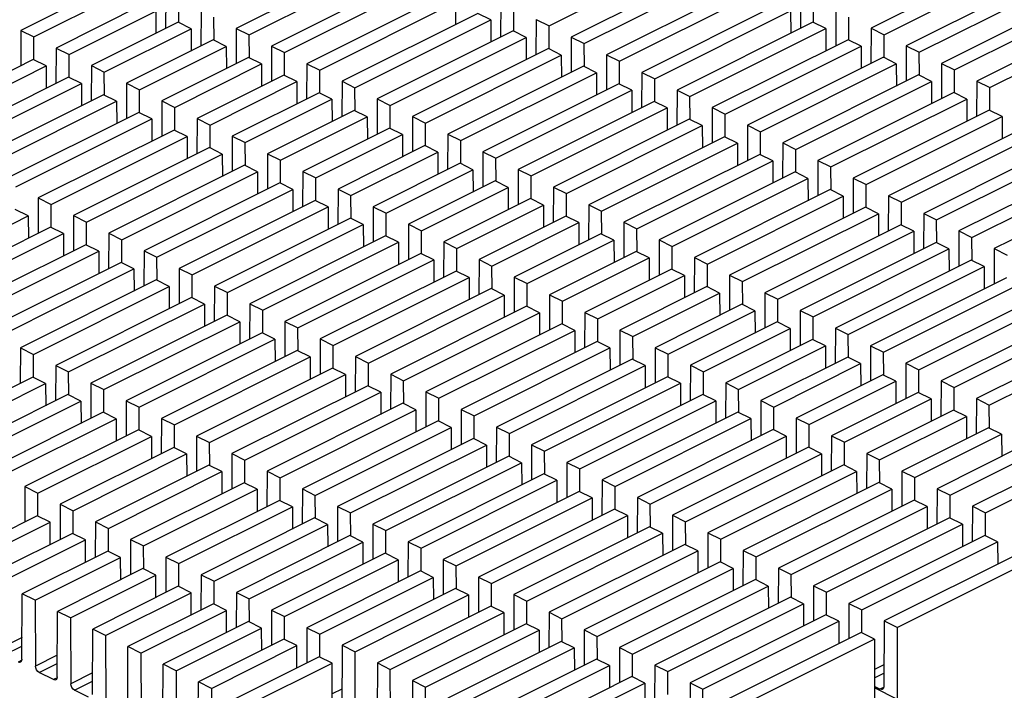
# Paper-space layout '005_EXP_CORICANT_PE_DRAWING_3_3' of a CAD drawing. Header units: millimetres. Extents: x 6 to 413, y 7 to 290.
# Tile 39 of 46: x 257 to 290, y 212 to 234. Entities that reach past the tile are written whole.
import ezdxf

# ---------------------------------------------------------------- set-up
doc = ezdxf.new("R2010")
doc.units = ezdxf.units.MM
doc.header["$LTSCALE"] = 23.1
doc.layers.add('PCOM_B702_A__HEATSINK_BL467', color=7, linetype='CONTINUOUS')

# ---------------------------------------------------------------- blocks, each defined once
blk = doc.blocks.new('PCOM_B702_A__HEATSINK_BL467', base_point=(273.05, 223.585))
at = {"layer": 'PCOM_B702_A__HEATSINK_BL467', "color": 7, "linetype": 'Continuous'}
for p, q in [((269.009, 236.246), (264.491, 233.987)), ((274.892, 234.069), (279.411, 236.328)), ((264.921, 233.772), (269.44, 236.031)), ((280.152, 235.957), (275.634, 233.698)), ((289.381, 235.882), (285.605, 233.994)), ((270.182, 235.66), (265.663, 233.401)), ((276.064, 233.483), (280.583, 235.742)), ((286.035, 233.779), (289.811, 235.667)), ((260.211, 235.364), (257.326, 233.921)), ((257.756, 233.706), (260.641, 235.148)), ((262.147, 235.159), (262.141, 233.985)), ((266.094, 233.186), (270.612, 235.445)), ((281.325, 235.371), (276.806, 233.112)), ((277.237, 232.896), (281.755, 235.156)), ((283.26, 235.167), (283.255, 233.992)), ((290.553, 235.296), (286.777, 233.408)), ((262.58, 234.179), (262.577, 234.944)), ((271.354, 235.074), (266.835, 232.815)), ((267.266, 232.6), (271.784, 234.859)), ((271.784, 234.859), (271.787, 234.119)), ((273.29, 234.87), (273.284, 233.695)), ((283.694, 234.186), (283.691, 234.951)), ((287.207, 233.193), (290.983, 235.081)), ((261.383, 234.778), (258.498, 233.335)), ((258.928, 233.12), (261.813, 234.562)), ((261.813, 234.562), (261.817, 233.822)), ((263.319, 234.573), (263.314, 233.398)), ((273.723, 233.889), (273.72, 234.655)), ((282.497, 234.785), (277.978, 232.526)), ((278.409, 232.31), (282.927, 234.57)), ((282.927, 234.57), (282.93, 233.829)), ((284.433, 234.581), (284.427, 233.406)), ((291.725, 234.71), (287.949, 232.822)), ((288.38, 232.607), (292.155, 234.495)), ((262.555, 234.191), (259.67, 232.749)), ((262.985, 233.976), (262.555, 234.191)), ((263.753, 233.593), (263.749, 234.358)), ((272.526, 234.488), (268.007, 232.229)), ((268.438, 232.014), (272.956, 234.273)), ((272.956, 234.273), (272.526, 234.488)), ((272.956, 234.273), (272.96, 233.533)), ((274.462, 234.284), (274.457, 233.109)), ((274.462, 234.284), (274.892, 234.069)), ((283.669, 234.199), (279.15, 231.939)), ((284.099, 233.983), (283.669, 234.199)), ((284.866, 233.6), (284.863, 234.365)), ((257.326, 233.921), (257.321, 232.746)), ((257.326, 233.921), (257.756, 233.706)), ((260.1, 232.534), (262.985, 233.976)), ((262.985, 233.976), (262.989, 233.236)), ((264.491, 233.987), (264.486, 232.812)), ((264.491, 233.987), (264.921, 233.772)), ((273.698, 233.902), (269.18, 231.643)), ((274.128, 233.687), (273.698, 233.902)), ((274.895, 233.303), (274.892, 234.069)), ((279.581, 231.724), (284.099, 233.983)), ((284.099, 233.983), (284.103, 233.243)), ((285.605, 233.994), (285.6, 232.82)), ((285.605, 233.994), (286.035, 233.779)), ((292.897, 234.124), (289.121, 232.236)), ((289.552, 232.021), (293.328, 233.909)), ((257.759, 232.941), (257.756, 233.706)), ((263.727, 233.605), (260.842, 232.163)), ((264.158, 233.39), (263.727, 233.605)), ((264.925, 233.007), (264.921, 233.772)), ((269.61, 231.428), (274.128, 233.687)), ((274.128, 233.687), (274.132, 232.947)), ((275.634, 233.698), (275.629, 232.523)), ((275.634, 233.698), (276.064, 233.483)), ((284.841, 233.613), (280.323, 231.353)), ((285.271, 233.397), (284.841, 233.613)), ((286.038, 233.014), (286.035, 233.779)), ((258.498, 233.335), (258.493, 232.16)), ((258.498, 233.335), (258.928, 233.12)), ((261.273, 231.948), (264.158, 233.39)), ((264.158, 233.39), (264.161, 232.65)), ((265.663, 233.401), (265.658, 232.226)), ((265.663, 233.401), (266.094, 233.186)), ((266.097, 232.421), (266.094, 233.186)), ((274.87, 233.316), (270.352, 231.057)), ((275.301, 233.101), (274.87, 233.316)), ((276.068, 232.717), (276.064, 233.483)), ((280.753, 231.138), (285.271, 233.397)), ((285.271, 233.397), (285.275, 232.657)), ((286.777, 233.408), (286.772, 232.234)), ((286.777, 233.408), (287.207, 233.193)), ((287.211, 232.428), (287.207, 233.193)), ((257.734, 232.953), (253.216, 230.694)), ((258.165, 232.738), (257.734, 232.953)), ((258.932, 232.354), (258.928, 233.12)), ((264.899, 233.019), (262.014, 231.577)), ((265.33, 232.804), (264.899, 233.019)), ((270.782, 230.842), (275.301, 233.101)), ((275.301, 233.101), (275.304, 232.361)), ((276.806, 233.112), (276.801, 231.937)), ((276.806, 233.112), (277.237, 232.896)), ((277.24, 232.131), (277.237, 232.896)), ((286.013, 233.027), (281.495, 230.767)), ((286.444, 232.811), (286.013, 233.027)), ((253.646, 230.479), (258.165, 232.738)), ((258.165, 232.738), (258.168, 231.998)), ((259.67, 232.749), (259.665, 231.574)), ((259.67, 232.749), (260.1, 232.534)), ((260.104, 231.768), (260.1, 232.534)), ((262.445, 231.362), (265.33, 232.804)), ((265.33, 232.804), (265.333, 232.064)), ((266.835, 232.815), (266.83, 231.64)), ((266.835, 232.815), (267.266, 232.6)), ((267.269, 231.834), (267.266, 232.6)), ((276.042, 232.73), (271.524, 230.471)), ((276.473, 232.515), (276.042, 232.73)), ((277.978, 232.526), (277.973, 231.351)), ((277.978, 232.526), (278.409, 232.31)), ((281.925, 230.552), (286.444, 232.811)), ((286.444, 232.811), (286.447, 232.071)), ((287.949, 232.822), (287.944, 231.647)), ((287.949, 232.822), (288.38, 232.607)), ((288.383, 231.842), (288.38, 232.607)), ((258.906, 232.367), (254.388, 230.108)), ((259.337, 232.152), (258.906, 232.367)), ((266.072, 232.433), (263.187, 230.991)), ((263.617, 230.775), (266.502, 232.218)), ((266.502, 232.218), (266.072, 232.433)), ((266.502, 232.218), (266.505, 231.478)), ((268.007, 232.229), (268.002, 231.054)), ((268.007, 232.229), (268.438, 232.014)), ((271.954, 230.255), (276.473, 232.515)), ((276.473, 232.515), (276.476, 231.774)), ((278.412, 231.545), (278.409, 232.31)), ((287.185, 232.44), (282.667, 230.181)), ((283.097, 229.966), (287.616, 232.225)), ((287.616, 232.225), (287.185, 232.44)), ((287.616, 232.225), (287.619, 231.485)), ((289.121, 232.236), (289.116, 231.061)), ((289.121, 232.236), (289.552, 232.021)), ((254.818, 229.893), (259.337, 232.152)), ((259.337, 232.152), (259.34, 231.412)), ((260.842, 232.163), (260.837, 230.988)), ((260.842, 232.163), (261.273, 231.948)), ((261.276, 231.182), (261.273, 231.948)), ((268.441, 231.248), (268.438, 232.014)), ((277.215, 232.144), (272.696, 229.885)), ((273.127, 229.669), (277.645, 231.929)), ((277.645, 231.929), (277.215, 232.144)), ((277.645, 231.929), (277.648, 231.188)), ((279.15, 231.939), (279.145, 230.765)), ((279.15, 231.939), (279.581, 231.724)), ((289.555, 231.256), (289.552, 232.021)), ((260.079, 231.781), (255.56, 229.522)), ((255.991, 229.307), (260.509, 231.566)), ((260.509, 231.566), (260.079, 231.781)), ((260.509, 231.566), (260.512, 230.826)), ((262.014, 231.577), (262.009, 230.402)), ((262.014, 231.577), (262.445, 231.362)), ((267.244, 231.847), (264.359, 230.405)), ((264.789, 230.189), (267.674, 231.632)), ((267.674, 231.632), (267.244, 231.847)), ((267.674, 231.632), (267.677, 230.892)), ((269.18, 231.643), (269.174, 230.468)), ((269.18, 231.643), (269.61, 231.428)), ((278.387, 231.558), (273.868, 229.298)), ((278.817, 231.342), (278.387, 231.558)), ((279.584, 230.959), (279.581, 231.724)), ((288.358, 231.854), (283.839, 229.595)), ((284.27, 229.38), (288.788, 231.639)), ((288.788, 231.639), (288.358, 231.854)), ((288.788, 231.639), (288.791, 230.899)), ((262.448, 230.596), (262.445, 231.362)), ((268.416, 231.261), (265.531, 229.818)), ((268.846, 231.046), (268.416, 231.261)), ((269.613, 230.662), (269.61, 231.428)), ((274.299, 229.083), (278.817, 231.342)), ((278.817, 231.342), (278.82, 230.602)), ((280.323, 231.353), (280.317, 230.179)), ((280.323, 231.353), (280.753, 231.138)), ((289.53, 231.268), (285.011, 229.009)), ((289.96, 231.053), (289.53, 231.268)), ((261.251, 231.195), (256.732, 228.936)), ((257.163, 228.72), (261.681, 230.98)), ((261.681, 230.98), (261.251, 231.195)), ((261.681, 230.98), (261.684, 230.24)), ((263.187, 230.991), (263.181, 229.816)), ((263.187, 230.991), (263.617, 230.775)), ((265.961, 229.603), (268.846, 231.046)), ((268.846, 231.046), (268.85, 230.306)), ((270.352, 231.057), (270.347, 229.882)), ((270.352, 231.057), (270.782, 230.842)), ((279.559, 230.972), (275.041, 228.712)), ((279.989, 230.756), (279.559, 230.972)), ((280.756, 230.373), (280.753, 231.138)), ((285.442, 228.794), (289.96, 231.053)), ((289.96, 231.053), (289.963, 230.313)), ((262.423, 230.609), (257.905, 228.35)), ((262.853, 230.394), (262.423, 230.609)), ((263.62, 230.01), (263.617, 230.775)), ((269.588, 230.675), (266.703, 229.232)), ((270.019, 230.46), (269.588, 230.675)), ((270.786, 230.076), (270.782, 230.842)), ((275.471, 228.497), (279.989, 230.756)), ((279.989, 230.756), (279.993, 230.016)), ((281.495, 230.767), (281.49, 229.593)), ((281.495, 230.767), (281.925, 230.552)), ((290.702, 230.682), (286.184, 228.423)), ((258.335, 228.134), (262.853, 230.394)), ((262.853, 230.394), (262.857, 229.653)), ((264.359, 230.405), (264.354, 229.23)), ((264.359, 230.405), (264.789, 230.189)), ((267.134, 229.017), (270.019, 230.46)), ((270.019, 230.46), (270.022, 229.72)), ((271.524, 230.471), (271.519, 229.296)), ((271.524, 230.471), (271.954, 230.255)), ((271.958, 229.49), (271.954, 230.255)), ((280.731, 230.385), (276.213, 228.126)), ((281.162, 230.17), (280.731, 230.385)), ((281.929, 229.787), (281.925, 230.552)), ((286.614, 228.208), (291.132, 230.467)), ((263.595, 230.023), (259.077, 227.764)), ((264.026, 229.808), (263.595, 230.023)), ((264.793, 229.424), (264.789, 230.189)), ((270.76, 230.089), (267.875, 228.646)), ((271.191, 229.874), (270.76, 230.089)), ((276.643, 227.911), (281.162, 230.17)), ((281.162, 230.17), (281.165, 229.43)), ((282.667, 230.181), (282.662, 229.006)), ((282.667, 230.181), (283.097, 229.966)), ((283.101, 229.201), (283.097, 229.966)), ((291.874, 230.096), (287.356, 227.837)), ((259.507, 227.548), (264.026, 229.808)), ((264.026, 229.808), (264.029, 229.067)), ((265.531, 229.818), (265.526, 228.644)), ((265.531, 229.818), (265.961, 229.603)), ((265.965, 228.838), (265.961, 229.603)), ((268.306, 228.431), (271.191, 229.874)), ((271.191, 229.874), (271.194, 229.133)), ((272.696, 229.885), (272.691, 228.71)), ((272.696, 229.885), (273.127, 229.669)), ((273.13, 228.904), (273.127, 229.669)), ((281.903, 229.799), (277.385, 227.54)), ((277.815, 227.325), (282.334, 229.584)), ((282.334, 229.584), (281.903, 229.799)), ((282.334, 229.584), (282.337, 228.844)), ((283.839, 229.595), (283.834, 228.42)), ((283.839, 229.595), (284.27, 229.38)), ((287.786, 227.622), (292.305, 229.881)), ((264.767, 229.437), (260.249, 227.177)), ((265.198, 229.221), (264.767, 229.437)), ((271.933, 229.503), (269.048, 228.06)), ((269.478, 227.845), (272.363, 229.287)), ((272.363, 229.287), (271.933, 229.503)), ((272.363, 229.287), (272.366, 228.547)), ((273.868, 229.298), (273.863, 228.124)), ((273.868, 229.298), (274.299, 229.083)), ((284.273, 228.615), (284.27, 229.38)), ((293.046, 229.51), (288.528, 227.251)), ((288.958, 227.036), (293.477, 229.295)), ((260.679, 226.962), (265.198, 229.221)), ((265.198, 229.221), (265.201, 228.481)), ((266.703, 229.232), (266.698, 228.058)), ((266.703, 229.232), (267.134, 229.017)), ((267.137, 228.252), (267.134, 229.017)), ((274.302, 228.318), (274.299, 229.083)), ((283.076, 229.213), (278.557, 226.954)), ((278.988, 226.739), (283.506, 228.998)), ((283.506, 228.998), (283.076, 229.213)), ((283.506, 228.998), (283.509, 228.258)), ((285.011, 229.009), (285.006, 227.834)), ((285.011, 229.009), (285.442, 228.794)), ((294.219, 228.924), (289.7, 226.665)), ((265.939, 228.851), (261.421, 226.591)), ((261.851, 226.376), (266.37, 228.635)), ((266.37, 228.635), (265.939, 228.851)), ((266.37, 228.635), (266.373, 227.895)), ((267.875, 228.646), (267.87, 227.472)), ((267.875, 228.646), (268.306, 228.431)), ((273.105, 228.917), (270.22, 227.474)), ((270.65, 227.259), (273.535, 228.701)), ((273.535, 228.701), (273.105, 228.917)), ((273.535, 228.701), (273.538, 227.961)), ((275.041, 228.712), (275.035, 227.538)), ((275.041, 228.712), (275.471, 228.497)), ((284.248, 228.627), (279.729, 226.368)), ((284.678, 228.412), (284.248, 228.627)), ((285.445, 228.028), (285.442, 228.794)), ((257.905, 228.35), (257.899, 227.175)), ((257.905, 228.35), (258.335, 228.134)), ((268.309, 227.666), (268.306, 228.431)), ((274.277, 228.331), (271.392, 226.888)), ((274.707, 228.115), (274.277, 228.331)), ((275.474, 227.732), (275.471, 228.497)), ((280.16, 226.153), (284.678, 228.412)), ((284.678, 228.412), (284.681, 227.672)), ((286.184, 228.423), (286.178, 227.248)), ((286.184, 228.423), (286.614, 228.208)), ((257.571, 227.753), (257.141, 227.968)), ((258.338, 227.369), (258.335, 228.134)), ((267.112, 228.264), (262.593, 226.005)), ((263.024, 225.79), (267.542, 228.049)), ((267.542, 228.049), (267.112, 228.264)), ((267.542, 228.049), (267.545, 227.309)), ((269.048, 228.06), (269.042, 226.885)), ((269.048, 228.06), (269.478, 227.845)), ((271.822, 226.673), (274.707, 228.115)), ((274.707, 228.115), (274.711, 227.375)), ((276.213, 228.126), (276.208, 226.951)), ((276.213, 228.126), (276.643, 227.911)), ((285.42, 228.041), (280.901, 225.782)), ((285.85, 227.826), (285.42, 228.041)), ((286.617, 227.442), (286.614, 228.208)), ((253.053, 225.493), (257.571, 227.753)), ((257.571, 227.753), (257.575, 227.012)), ((259.077, 227.764), (259.072, 226.589)), ((259.077, 227.764), (259.507, 227.548)), ((268.284, 227.678), (263.765, 225.419)), ((268.714, 227.463), (268.284, 227.678)), ((269.481, 227.08), (269.478, 227.845)), ((275.449, 227.744), (272.564, 226.302)), ((275.879, 227.529), (275.449, 227.744)), ((276.646, 227.146), (276.643, 227.911)), ((281.332, 225.567), (285.85, 227.826)), ((285.85, 227.826), (285.854, 227.086)), ((287.356, 227.837), (287.351, 226.662)), ((287.356, 227.837), (287.786, 227.622)), ((287.789, 226.856), (287.786, 227.622)), ((258.313, 227.382), (253.795, 225.122)), ((258.743, 227.166), (258.313, 227.382)), ((259.51, 226.783), (259.507, 227.548)), ((264.196, 225.204), (268.714, 227.463)), ((268.714, 227.463), (268.717, 226.723)), ((270.22, 227.474), (270.215, 226.299)), ((270.22, 227.474), (270.65, 227.259)), ((272.994, 226.087), (275.879, 227.529)), ((275.879, 227.529), (275.883, 226.789)), ((277.385, 227.54), (277.38, 226.365)), ((277.385, 227.54), (277.815, 227.325)), ((277.819, 226.56), (277.815, 227.325)), ((286.592, 227.455), (282.074, 225.196)), ((287.022, 227.24), (286.592, 227.455)), ((254.225, 224.907), (258.743, 227.166)), ((258.743, 227.166), (258.747, 226.426)), ((260.249, 227.177), (260.244, 226.003)), ((260.249, 227.177), (260.679, 226.962)), ((260.683, 226.197), (260.679, 226.962)), ((269.456, 227.092), (264.938, 224.833)), ((269.886, 226.877), (269.456, 227.092)), ((270.653, 226.494), (270.65, 227.259)), ((276.621, 227.158), (273.736, 225.716)), ((277.052, 226.943), (276.621, 227.158)), ((282.504, 224.981), (287.022, 227.24)), ((287.022, 227.24), (287.026, 226.5)), ((288.528, 227.251), (288.523, 226.076)), ((288.528, 227.251), (288.958, 227.036)), ((288.962, 226.27), (288.958, 227.036)), ((259.485, 226.796), (254.967, 224.536)), ((259.916, 226.58), (259.485, 226.796)), ((265.368, 224.618), (269.886, 226.877)), ((269.886, 226.877), (269.89, 226.137)), ((271.392, 226.888), (271.387, 225.713)), ((271.392, 226.888), (271.822, 226.673)), ((271.826, 225.907), (271.822, 226.673)), ((274.167, 225.501), (277.052, 226.943)), ((277.052, 226.943), (277.055, 226.203)), ((278.557, 226.954), (278.552, 225.779)), ((278.557, 226.954), (278.988, 226.739)), ((278.991, 225.974), (278.988, 226.739)), ((287.764, 226.869), (283.246, 224.61)), ((283.676, 224.395), (288.195, 226.654)), ((288.195, 226.654), (287.764, 226.869)), ((288.195, 226.654), (288.198, 225.914)), ((289.7, 226.665), (289.695, 225.49)), ((289.7, 226.665), (290.13, 226.449)), ((255.397, 224.321), (259.916, 226.58)), ((259.916, 226.58), (259.919, 225.84)), ((261.421, 226.591), (261.416, 225.417)), ((261.421, 226.591), (261.851, 226.376)), ((261.855, 225.611), (261.851, 226.376)), ((270.628, 226.506), (266.11, 224.247)), ((271.059, 226.291), (270.628, 226.506)), ((272.564, 226.302), (272.559, 225.127)), ((272.564, 226.302), (272.994, 226.087)), ((277.793, 226.572), (274.908, 225.13)), ((275.339, 224.915), (278.224, 226.357)), ((278.224, 226.357), (277.793, 226.572)), ((278.224, 226.357), (278.227, 225.617)), ((279.729, 226.368), (279.724, 225.193)), ((279.729, 226.368), (280.16, 226.153)), ((260.657, 226.209), (256.139, 223.95)), ((256.569, 223.735), (261.088, 225.994)), ((261.088, 225.994), (260.657, 226.209)), ((261.088, 225.994), (261.091, 225.254)), ((262.593, 226.005), (262.588, 224.83)), ((262.593, 226.005), (263.024, 225.79)), ((266.54, 224.032), (271.059, 226.291)), ((271.059, 226.291), (271.062, 225.551)), ((272.998, 225.321), (272.994, 226.087)), ((278.966, 225.986), (276.081, 224.544)), ((279.396, 225.771), (278.966, 225.986)), ((280.163, 225.387), (280.16, 226.153)), ((288.936, 226.283), (284.418, 224.024)), ((284.848, 223.808), (289.367, 226.068)), ((289.367, 226.068), (288.936, 226.283)), ((289.367, 226.068), (289.37, 225.327)), ((263.027, 225.025), (263.024, 225.79)), ((271.8, 225.92), (267.282, 223.661)), ((267.712, 223.446), (272.231, 225.705)), ((272.231, 225.705), (271.8, 225.92)), ((272.231, 225.705), (272.234, 224.965)), ((273.736, 225.716), (273.731, 224.541)), ((273.736, 225.716), (274.167, 225.501)), ((276.511, 224.328), (279.396, 225.771)), ((279.396, 225.771), (279.399, 225.031)), ((280.901, 225.782), (280.896, 224.607)), ((280.901, 225.782), (281.332, 225.567)), ((290.109, 225.697), (285.59, 223.438)), ((261.83, 225.623), (257.311, 223.364)), ((257.742, 223.149), (262.26, 225.408)), ((262.26, 225.408), (261.83, 225.623)), ((262.26, 225.408), (262.263, 224.668)), ((263.765, 225.419), (263.76, 224.244)), ((263.765, 225.419), (264.196, 225.204)), ((272.973, 225.334), (268.454, 223.075)), ((273.403, 225.119), (272.973, 225.334)), ((274.17, 224.735), (274.167, 225.501)), ((280.138, 225.4), (277.253, 223.958)), ((280.568, 225.185), (280.138, 225.4)), ((281.335, 224.801), (281.332, 225.567)), ((286.021, 223.222), (290.539, 225.482)), ((263.002, 225.037), (258.483, 222.778)), ((263.432, 224.822), (263.002, 225.037)), ((264.199, 224.439), (264.196, 225.204)), ((268.885, 222.86), (273.403, 225.119)), ((273.403, 225.119), (273.406, 224.379)), ((274.908, 225.13), (274.903, 223.955)), ((274.908, 225.13), (275.339, 224.915)), ((277.683, 223.742), (280.568, 225.185)), ((280.568, 225.185), (280.571, 224.445)), ((282.074, 225.196), (282.068, 224.021)), ((282.074, 225.196), (282.504, 224.981)), ((291.281, 225.111), (286.762, 222.851)), ((258.914, 222.563), (263.432, 224.822)), ((263.432, 224.822), (263.435, 224.082)), ((264.938, 224.833), (264.932, 223.658)), ((264.938, 224.833), (265.368, 224.618)), ((274.145, 224.748), (269.626, 222.489)), ((274.575, 224.533), (274.145, 224.748)), ((275.342, 224.149), (275.339, 224.915)), ((281.31, 224.814), (278.425, 223.371)), ((281.74, 224.599), (281.31, 224.814)), ((282.507, 224.215), (282.504, 224.981)), ((287.193, 222.636), (291.711, 224.895)), ((264.174, 224.451), (259.656, 222.192)), ((264.604, 224.236), (264.174, 224.451)), ((265.371, 223.853), (265.368, 224.618)), ((270.057, 222.273), (274.575, 224.533)), ((274.575, 224.533), (274.578, 223.793)), ((276.081, 224.544), (276.075, 223.369)), ((276.081, 224.544), (276.511, 224.328)), ((278.855, 223.156), (281.74, 224.599)), ((281.74, 224.599), (281.744, 223.859)), ((283.246, 224.61), (283.241, 223.435)), ((283.246, 224.61), (283.676, 224.395)), ((283.68, 223.629), (283.676, 224.395)), ((292.453, 224.525), (287.935, 222.265)), ((260.086, 221.977), (264.604, 224.236)), ((264.604, 224.236), (264.608, 223.496)), ((266.11, 224.247), (266.105, 223.072)), ((266.11, 224.247), (266.54, 224.032)), ((266.544, 223.266), (266.54, 224.032)), ((275.317, 224.162), (270.799, 221.903)), ((275.747, 223.947), (275.317, 224.162)), ((276.514, 223.563), (276.511, 224.328)), ((282.482, 224.228), (279.597, 222.785)), ((280.028, 222.57), (282.913, 224.013)), ((282.913, 224.013), (282.482, 224.228)), ((282.913, 224.013), (282.916, 223.273)), ((284.418, 224.024), (284.413, 222.849)), ((284.418, 224.024), (284.848, 223.808)), ((288.365, 222.05), (292.883, 224.309)), ((265.346, 223.865), (260.828, 221.606)), ((265.777, 223.65), (265.346, 223.865)), ((271.229, 221.687), (275.747, 223.947)), ((275.747, 223.947), (275.751, 223.206)), ((277.253, 223.958), (277.248, 222.783)), ((277.253, 223.958), (277.683, 223.742)), ((277.687, 222.977), (277.683, 223.742)), ((284.852, 223.043), (284.848, 223.808)), ((293.625, 223.938), (289.107, 221.679)), ((289.537, 221.464), (294.056, 223.723)), ((257.311, 223.364), (257.306, 222.189)), ((257.311, 223.364), (257.742, 223.149)), ((261.258, 221.391), (265.777, 223.65)), ((265.777, 223.65), (265.78, 222.91)), ((267.282, 223.661), (267.277, 222.486)), ((267.282, 223.661), (267.712, 223.446)), ((267.716, 222.68), (267.712, 223.446)), ((276.489, 223.576), (271.971, 221.317)), ((272.401, 221.101), (276.92, 223.361)), ((276.92, 223.361), (276.489, 223.576)), ((276.92, 223.361), (276.923, 222.62)), ((278.425, 223.371), (278.42, 222.197)), ((278.425, 223.371), (278.855, 223.156)), ((283.654, 223.642), (280.769, 222.199)), ((281.2, 221.984), (284.085, 223.427)), ((284.085, 223.427), (283.654, 223.642)), ((284.085, 223.427), (284.088, 222.686)), ((285.59, 223.438), (285.585, 222.263)), ((285.59, 223.438), (286.021, 223.222)), ((257.745, 222.384), (257.742, 223.149)), ((266.518, 223.279), (262, 221.02)), ((262.43, 220.805), (266.949, 223.064)), ((266.949, 223.064), (266.518, 223.279)), ((266.949, 223.064), (266.952, 222.324)), ((268.454, 223.075), (268.449, 221.9)), ((268.454, 223.075), (268.885, 222.86)), ((278.859, 222.391), (278.855, 223.156)), ((284.827, 223.056), (281.942, 221.613)), ((285.257, 222.84), (284.827, 223.056)), ((286.024, 222.457), (286.021, 223.222)), ((258.483, 222.778), (258.478, 221.603)), ((258.483, 222.778), (258.914, 222.563)), ((268.888, 222.094), (268.885, 222.86)), ((277.661, 222.99), (273.143, 220.73)), ((273.573, 220.515), (278.092, 222.774)), ((278.092, 222.774), (277.661, 222.99)), ((278.092, 222.774), (278.095, 222.034)), ((279.597, 222.785), (279.592, 221.611)), ((279.597, 222.785), (280.028, 222.57)), ((282.372, 221.398), (285.257, 222.84)), ((285.257, 222.84), (285.26, 222.1)), ((286.762, 222.851), (286.757, 221.677)), ((286.762, 222.851), (287.193, 222.636)), ((257.72, 222.396), (253.944, 220.508)), ((258.15, 222.181), (257.72, 222.396)), ((258.917, 221.798), (258.914, 222.563)), ((267.69, 222.693), (263.172, 220.434)), ((263.602, 220.219), (268.121, 222.478)), ((268.121, 222.478), (267.69, 222.693)), ((268.121, 222.478), (268.124, 221.738)), ((269.626, 222.489), (269.621, 221.314)), ((269.626, 222.489), (270.057, 222.273)), ((278.833, 222.404), (274.315, 220.144)), ((279.264, 222.188), (278.833, 222.404)), ((280.031, 221.805), (280.028, 222.57)), ((285.999, 222.47), (283.114, 221.027)), ((286.429, 222.254), (285.999, 222.47)), ((287.196, 221.871), (287.193, 222.636)), ((254.374, 220.293), (258.15, 222.181)), ((258.15, 222.181), (258.153, 221.441)), ((259.656, 222.192), (259.65, 221.017)), ((259.656, 222.192), (260.086, 221.977)), ((268.863, 222.107), (264.344, 219.848)), ((269.293, 221.892), (268.863, 222.107)), ((270.06, 221.508), (270.057, 222.273)), ((274.745, 219.929), (279.264, 222.188)), ((279.264, 222.188), (279.267, 221.448)), ((280.769, 222.199), (280.764, 221.025)), ((280.769, 222.199), (281.2, 221.984)), ((283.544, 220.812), (286.429, 222.254)), ((286.429, 222.254), (286.432, 221.514)), ((287.935, 222.265), (287.929, 221.091)), ((287.935, 222.265), (288.365, 222.05)), ((288.368, 221.285), (288.365, 222.05)), ((258.892, 221.81), (255.116, 219.922)), ((259.322, 221.595), (258.892, 221.81)), ((260.089, 221.211), (260.086, 221.977)), ((264.775, 219.632), (269.293, 221.892)), ((269.293, 221.892), (269.296, 221.152)), ((270.799, 221.903), (270.793, 220.728)), ((270.799, 221.903), (271.229, 221.687)), ((280.006, 221.817), (275.487, 219.558)), ((280.436, 221.602), (280.006, 221.817)), ((281.203, 221.219), (281.2, 221.984)), ((287.171, 221.884), (284.286, 220.441)), ((287.601, 221.668), (287.171, 221.884)), ((255.546, 219.707), (259.322, 221.595)), ((259.322, 221.595), (259.326, 220.855)), ((260.828, 221.606), (260.823, 220.431)), ((260.828, 221.606), (261.258, 221.391)), ((261.261, 220.625), (261.258, 221.391)), ((270.035, 221.521), (265.516, 219.262)), ((270.465, 221.306), (270.035, 221.521)), ((271.232, 220.922), (271.229, 221.687)), ((275.918, 219.343), (280.436, 221.602)), ((280.436, 221.602), (280.439, 220.862)), ((281.942, 221.613), (281.936, 220.438)), ((281.942, 221.613), (282.372, 221.398)), ((282.375, 220.633), (282.372, 221.398)), ((284.716, 220.226), (287.601, 221.668)), ((287.601, 221.668), (287.605, 220.928)), ((289.107, 221.679), (289.102, 220.504)), ((289.107, 221.679), (289.537, 221.464)), ((289.54, 220.699), (289.537, 221.464)), ((260.064, 221.224), (256.288, 219.336)), ((260.494, 221.009), (260.064, 221.224)), ((265.947, 219.046), (270.465, 221.306)), ((270.465, 221.306), (270.468, 220.565)), ((271.971, 221.317), (271.966, 220.142)), ((271.971, 221.317), (272.401, 221.101)), ((272.404, 220.336), (272.401, 221.101)), ((281.178, 221.231), (276.659, 218.972)), ((281.608, 221.016), (281.178, 221.231)), ((288.343, 221.297), (285.458, 219.855)), ((285.888, 219.64), (288.773, 221.082)), ((288.773, 221.082), (288.343, 221.297)), ((288.773, 221.082), (288.777, 220.342)), ((256.718, 219.121), (260.494, 221.009)), ((260.494, 221.009), (260.498, 220.269)), ((262, 221.02), (261.995, 219.845)), ((262, 221.02), (262.43, 220.805)), ((262.434, 220.039), (262.43, 220.805)), ((271.207, 220.935), (266.689, 218.675)), ((271.637, 220.719), (271.207, 220.935)), ((277.09, 218.757), (281.608, 221.016)), ((281.608, 221.016), (281.611, 220.276)), ((283.114, 221.027), (283.109, 219.852)), ((283.114, 221.027), (283.544, 220.812)), ((283.547, 220.047), (283.544, 220.812)), ((261.236, 220.638), (257.46, 218.75)), ((257.891, 218.535), (261.667, 220.423)), ((261.667, 220.423), (261.236, 220.638)), ((261.667, 220.423), (261.67, 219.683)), ((263.172, 220.434), (263.167, 219.259)), ((263.172, 220.434), (263.602, 220.219)), ((267.119, 218.46), (271.637, 220.719)), ((271.637, 220.719), (271.641, 219.979)), ((273.143, 220.73), (273.138, 219.556)), ((273.143, 220.73), (273.573, 220.515)), ((273.577, 219.75), (273.573, 220.515)), ((282.35, 220.645), (277.832, 218.386)), ((278.262, 218.171), (282.78, 220.43)), ((282.78, 220.43), (282.35, 220.645)), ((282.78, 220.43), (282.784, 219.69)), ((284.286, 220.441), (284.281, 219.266)), ((284.286, 220.441), (284.716, 220.226)), ((289.515, 220.711), (286.63, 219.269)), ((287.061, 219.054), (289.946, 220.496)), ((289.946, 220.496), (289.515, 220.711)), ((289.946, 220.496), (289.949, 219.756)), ((263.606, 219.453), (263.602, 220.219)), ((272.379, 220.349), (267.861, 218.089)), ((268.291, 217.874), (272.81, 220.133)), ((272.81, 220.133), (272.379, 220.349)), ((272.81, 220.133), (272.813, 219.393)), ((274.315, 220.144), (274.31, 218.97)), ((274.315, 220.144), (274.745, 219.929)), ((284.72, 219.46), (284.716, 220.226)), ((290.687, 220.125), (287.802, 218.683)), ((262.408, 220.052), (258.632, 218.164)), ((259.063, 217.949), (262.839, 219.837)), ((262.839, 219.837), (262.408, 220.052)), ((262.839, 219.837), (262.842, 219.097)), ((264.344, 219.848), (264.339, 218.673)), ((264.344, 219.848), (264.775, 219.632)), ((273.551, 219.762), (269.033, 217.503)), ((273.982, 219.547), (273.551, 219.762)), ((274.749, 219.164), (274.745, 219.929)), ((283.522, 220.059), (279.004, 217.8)), ((279.434, 217.585), (283.953, 219.844)), ((283.953, 219.844), (283.522, 220.059)), ((283.953, 219.844), (283.956, 219.104)), ((285.458, 219.855), (285.453, 218.68)), ((285.458, 219.855), (285.888, 219.64)), ((288.233, 218.468), (291.118, 219.91)), ((263.581, 219.466), (259.805, 217.578)), ((264.011, 219.251), (263.581, 219.466)), ((264.778, 218.867), (264.775, 219.632)), ((269.463, 217.288), (273.982, 219.547)), ((273.982, 219.547), (273.985, 218.807)), ((275.487, 219.558), (275.482, 218.383)), ((275.487, 219.558), (275.918, 219.343)), ((284.694, 219.473), (280.176, 217.214)), ((285.125, 219.258), (284.694, 219.473)), ((285.892, 218.874), (285.888, 219.64)), ((291.86, 219.539), (288.975, 218.097)), ((260.235, 217.363), (264.011, 219.251)), ((264.011, 219.251), (264.014, 218.51)), ((265.516, 219.262), (265.511, 218.087)), ((265.516, 219.262), (265.947, 219.046)), ((274.724, 219.176), (270.205, 216.917)), ((275.154, 218.961), (274.724, 219.176)), ((275.921, 218.578), (275.918, 219.343)), ((280.606, 216.999), (285.125, 219.258)), ((285.125, 219.258), (285.128, 218.518)), ((286.63, 219.269), (286.625, 218.094)), ((286.63, 219.269), (287.061, 219.054)), ((289.405, 217.881), (292.29, 219.324)), ((264.753, 218.88), (260.977, 216.992)), ((265.183, 218.665), (264.753, 218.88)), ((265.95, 218.281), (265.947, 219.046)), ((270.636, 216.702), (275.154, 218.961)), ((275.154, 218.961), (275.157, 218.221)), ((276.659, 218.972), (276.654, 217.797)), ((276.659, 218.972), (277.09, 218.757)), ((285.867, 218.887), (281.348, 216.628)), ((286.297, 218.672), (285.867, 218.887)), ((287.064, 218.288), (287.061, 219.054)), ((257.46, 218.75), (257.455, 217.575)), ((257.46, 218.75), (257.891, 218.535)), ((257.894, 217.769), (257.891, 218.535)), ((261.407, 216.777), (265.183, 218.665)), ((265.183, 218.665), (265.186, 217.924)), ((266.689, 218.675), (266.683, 217.501)), ((266.689, 218.675), (267.119, 218.46)), ((267.122, 217.695), (267.119, 218.46)), ((275.896, 218.59), (271.377, 216.331)), ((276.326, 218.375), (275.896, 218.59)), ((277.093, 217.992), (277.09, 218.757)), ((281.779, 216.413), (286.297, 218.672)), ((286.297, 218.672), (286.3, 217.932)), ((287.802, 218.683), (287.797, 217.508)), ((287.802, 218.683), (288.233, 218.468)), ((288.236, 217.702), (288.233, 218.468)), ((258.632, 218.164), (258.627, 216.989)), ((258.632, 218.164), (259.063, 217.949)), ((265.925, 218.294), (262.149, 216.406)), ((266.355, 218.078), (265.925, 218.294)), ((271.808, 216.116), (276.326, 218.375)), ((276.326, 218.375), (276.329, 217.635)), ((277.832, 218.386), (277.826, 217.211)), ((277.832, 218.386), (278.262, 218.171)), ((278.265, 217.406), (278.262, 218.171)), ((287.039, 218.301), (282.52, 216.042)), ((287.469, 218.086), (287.039, 218.301)), ((259.066, 217.183), (259.063, 217.949)), ((262.579, 216.19), (266.355, 218.078)), ((266.355, 218.078), (266.359, 217.338)), ((267.861, 218.089), (267.856, 216.915)), ((267.861, 218.089), (268.291, 217.874)), ((268.295, 217.109), (268.291, 217.874)), ((277.068, 218.004), (272.55, 215.745)), ((272.98, 215.53), (277.498, 217.789)), ((277.498, 217.789), (277.068, 218.004)), ((277.498, 217.789), (277.502, 217.049)), ((279.004, 217.8), (278.999, 216.625)), ((279.004, 217.8), (279.434, 217.585)), ((282.951, 215.826), (287.469, 218.086)), ((287.469, 218.086), (287.472, 217.346)), ((288.975, 218.097), (288.969, 216.922)), ((288.975, 218.097), (289.405, 217.881)), ((289.408, 217.116), (289.405, 217.881)), ((257.869, 217.782), (255.026, 216.361)), ((255.457, 216.146), (258.299, 217.567)), ((258.299, 217.567), (257.869, 217.782)), ((258.302, 216.827), (258.299, 217.567)), ((259.805, 217.578), (259.799, 216.403)), ((259.805, 217.578), (260.235, 217.363)), ((267.097, 217.708), (263.321, 215.82)), ((263.752, 215.604), (267.528, 217.492)), ((267.528, 217.492), (267.097, 217.708)), ((267.528, 217.492), (267.531, 216.752)), ((269.033, 217.503), (269.028, 216.329)), ((269.033, 217.503), (269.463, 217.288)), ((279.438, 216.819), (279.434, 217.585)), ((288.211, 217.715), (283.693, 215.456)), ((284.123, 215.24), (288.641, 217.5)), ((288.641, 217.5), (288.211, 217.715)), ((288.641, 217.5), (288.645, 216.759)), ((259.041, 217.196), (256.198, 215.775)), ((259.471, 216.981), (259.041, 217.196)), ((260.238, 216.597), (260.235, 217.363)), ((269.467, 216.523), (269.463, 217.288)), ((278.24, 217.418), (273.722, 215.159)), ((274.152, 214.944), (278.671, 217.203)), ((278.671, 217.203), (278.24, 217.418)), ((278.671, 217.203), (278.674, 216.463)), ((280.176, 217.214), (280.171, 216.039)), ((280.176, 217.214), (280.606, 216.999)), ((256.629, 215.56), (259.471, 216.981)), ((259.475, 216.241), (259.471, 216.981)), ((260.977, 216.992), (260.972, 215.817)), ((260.977, 216.992), (261.407, 216.777)), ((268.269, 217.121), (264.493, 215.233)), ((264.924, 215.018), (268.7, 216.906)), ((268.7, 216.906), (268.269, 217.121)), ((268.7, 216.906), (268.703, 216.166)), ((270.205, 216.917), (270.2, 215.742)), ((270.205, 216.917), (270.636, 216.702)), ((279.412, 216.832), (274.894, 214.573)), ((279.843, 216.617), (279.412, 216.832)), ((280.61, 216.233), (280.606, 216.999)), ((289.383, 217.129), (284.865, 214.87)), ((285.295, 214.654), (289.814, 216.914)), ((289.814, 216.914), (289.383, 217.129)), ((289.814, 216.914), (289.817, 216.173)), ((260.213, 216.61), (257.371, 215.189)), ((260.644, 216.395), (260.213, 216.61)), ((261.411, 216.011), (261.407, 216.777)), ((269.441, 216.535), (265.666, 214.647)), ((269.872, 216.32), (269.441, 216.535)), ((270.639, 215.937), (270.636, 216.702)), ((275.324, 214.358), (279.843, 216.617)), ((279.843, 216.617), (279.846, 215.877)), ((281.348, 216.628), (281.343, 215.453)), ((281.348, 216.628), (281.779, 216.413)), ((290.555, 216.543), (286.037, 214.283)), ((257.801, 214.973), (260.644, 216.395)), ((260.647, 215.655), (260.644, 216.395)), ((262.149, 216.406), (262.144, 215.231)), ((262.149, 216.406), (262.579, 216.19)), ((262.583, 215.425), (262.579, 216.19)), ((266.096, 214.432), (269.872, 216.32)), ((269.872, 216.32), (269.875, 215.58)), ((271.377, 216.331), (271.372, 215.156)), ((271.377, 216.331), (271.808, 216.116)), ((280.584, 216.246), (276.066, 213.987)), ((281.015, 216.031), (280.584, 216.246)), ((281.782, 215.647), (281.779, 216.413)), ((290.996, 216.322), (286.478, 214.063)), ((261.385, 216.024), (258.543, 214.603)), ((261.816, 215.809), (261.385, 216.024)), ((270.614, 215.949), (266.838, 214.061)), ((271.044, 215.734), (270.614, 215.949)), ((271.811, 215.351), (271.808, 216.116)), ((276.496, 213.772), (281.015, 216.031)), ((281.015, 216.031), (281.018, 215.291)), ((282.52, 216.042), (282.515, 214.867)), ((282.52, 216.042), (282.951, 215.826)), ((282.954, 215.061), (282.951, 215.826)), ((258.973, 214.387), (261.816, 215.809)), ((261.819, 215.068), (261.816, 215.809)), ((263.321, 215.82), (263.316, 214.645)), ((263.321, 215.82), (263.752, 215.604)), ((263.755, 214.839), (263.752, 215.604)), ((267.268, 213.846), (271.044, 215.734)), ((271.044, 215.734), (271.047, 214.994)), ((272.55, 215.745), (272.544, 214.57)), ((272.55, 215.745), (272.98, 215.53)), ((272.983, 214.764), (272.98, 215.53)), ((281.757, 215.66), (277.238, 213.401)), ((282.187, 215.445), (281.757, 215.66)), ((257.361, 213.01), (257.371, 215.189)), ((257.801, 214.973), (257.371, 215.189)), ((262.557, 215.438), (259.715, 214.016)), ((260.145, 213.801), (262.988, 215.223)), ((262.988, 215.223), (262.557, 215.438)), ((262.991, 214.482), (262.988, 215.223)), ((264.493, 215.233), (264.488, 214.059)), ((264.493, 215.233), (264.924, 215.018)), ((271.786, 215.363), (268.01, 213.475)), ((272.216, 215.148), (271.786, 215.363)), ((277.669, 213.185), (282.187, 215.445)), ((282.187, 215.445), (282.19, 214.705)), ((283.693, 215.456), (283.687, 214.281)), ((283.693, 215.456), (284.123, 215.24)), ((284.126, 214.475), (284.123, 215.24)), ((257.801, 214.973), (257.811, 212.785)), ((263.73, 214.852), (260.887, 213.43)), ((264.16, 214.636), (263.73, 214.852)), ((264.927, 214.253), (264.924, 215.018)), ((268.44, 213.26), (272.216, 215.148)), ((272.216, 215.148), (272.219, 214.408)), ((273.722, 215.159), (273.717, 213.984)), ((273.722, 215.159), (274.152, 214.944)), ((274.155, 214.178), (274.152, 214.944)), ((282.929, 215.074), (278.41, 212.815)), ((278.841, 212.599), (283.359, 214.859)), ((283.359, 214.859), (282.929, 215.074)), ((283.359, 214.859), (283.362, 214.118)), ((284.865, 214.87), (284.86, 213.695)), ((284.865, 214.87), (285.295, 214.654)), ((258.533, 212.424), (258.543, 214.603)), ((258.973, 214.387), (258.543, 214.603)), ((261.318, 213.215), (264.16, 214.636)), ((264.163, 213.896), (264.16, 214.636)), ((265.666, 214.647), (265.66, 213.473)), ((265.666, 214.647), (266.096, 214.432)), ((272.958, 214.777), (269.182, 212.889)), ((269.612, 212.674), (273.388, 214.562)), ((273.388, 214.562), (272.958, 214.777)), ((273.388, 214.562), (273.392, 213.822)), ((274.894, 214.573), (274.889, 213.398)), ((274.894, 214.573), (275.324, 214.358)), ((285.298, 213.889), (285.295, 214.654)), ((258.973, 214.387), (258.983, 212.199)), ((264.902, 214.266), (262.059, 212.844)), ((265.332, 214.05), (264.902, 214.266)), ((266.099, 213.667), (266.096, 214.432)), ((274.13, 214.191), (270.354, 212.303)), ((274.561, 213.976), (274.13, 214.191)), ((275.328, 213.592), (275.324, 214.358)), ((284.101, 214.488), (279.583, 212.228)), ((280.013, 212.013), (284.531, 214.272)), ((284.531, 214.272), (284.101, 214.488)), ((284.531, 214.272), (284.535, 213.532)), ((286.037, 214.283), (286.027, 212.106)), ((286.037, 214.283), (286.478, 214.063)), ((259.705, 211.838), (259.715, 214.016)), ((260.145, 213.801), (259.715, 214.016)), ((262.49, 212.629), (265.332, 214.05)), ((265.336, 213.31), (265.332, 214.05)), ((266.838, 214.061), (266.833, 212.887)), ((266.838, 214.061), (267.268, 213.846)), ((270.785, 212.088), (274.561, 213.976)), ((274.561, 213.976), (274.564, 213.236)), ((276.066, 213.987), (276.061, 212.812)), ((276.066, 213.987), (276.496, 213.772)), ((285.273, 213.902), (280.755, 211.642)), ((285.714, 213.681), (285.273, 213.902)), ((286.478, 211.673), (286.478, 214.063)), ((257.364, 213.734), (256.638, 213.372)), ((260.145, 213.801), (260.155, 211.613)), ((266.074, 213.679), (263.231, 212.258)), ((266.504, 213.464), (266.074, 213.679)), ((267.271, 213.081), (267.268, 213.846)), ((275.302, 213.605), (271.526, 211.717)), ((275.733, 213.39), (275.302, 213.605)), ((276.5, 213.006), (276.496, 213.772)), ((285.714, 213.681), (281.195, 211.422)), ((285.714, 213.681), (285.714, 211.291)), ((256.766, 213.153), (257.363, 213.451)), ((260.878, 211.252), (260.887, 213.43)), ((261.318, 213.215), (260.887, 213.43)), ((261.318, 213.215), (261.327, 211.027)), ((263.662, 212.043), (266.504, 213.464)), ((266.508, 212.724), (266.504, 213.464)), ((268.01, 213.475), (268, 211.297)), ((268.01, 213.475), (268.44, 213.26)), ((268.45, 211.072), (268.44, 213.26)), ((271.957, 211.502), (275.733, 213.39)), ((275.733, 213.39), (275.736, 212.65)), ((277.238, 213.401), (277.233, 212.226)), ((277.238, 213.401), (277.669, 213.185)), ((257.355, 212.98), (257.234, 212.919)), ((258.536, 213.148), (257.811, 212.785)), ((267.246, 213.093), (264.404, 211.672)), ((264.834, 211.457), (267.677, 212.878)), ((267.677, 212.878), (267.246, 213.093)), ((267.686, 210.69), (267.677, 212.878)), ((269.182, 212.889), (269.172, 210.711)), ((269.182, 212.889), (269.612, 212.674)), ((276.475, 213.019), (272.699, 211.131)), ((276.905, 212.804), (276.475, 213.019)), ((277.672, 212.42), (277.669, 213.185)), ((257.938, 212.567), (258.535, 212.865)), ((258.406, 212.333), (257.938, 212.567)), ((259.709, 212.562), (258.983, 212.199)), ((262.05, 210.666), (262.059, 212.844)), ((262.49, 212.629), (262.059, 212.844)), ((262.49, 212.629), (262.499, 210.441)), ((269.622, 210.486), (269.612, 212.674)), ((273.129, 210.916), (276.905, 212.804)), ((276.905, 212.804), (276.908, 212.063)), ((278.41, 212.815), (278.405, 211.64)), ((278.41, 212.815), (278.841, 212.599)), ((278.844, 211.834), (278.841, 212.599)), ((286.03, 212.829), (285.714, 212.671)), ((285.714, 212.389), (286.029, 212.546)), ((258.528, 212.394), (258.406, 212.333)), ((259.11, 211.981), (259.707, 212.279)), ((263.222, 210.08), (263.231, 212.258)), ((263.662, 212.043), (263.231, 212.258)), ((270.354, 212.303), (270.345, 210.125)), ((270.354, 212.303), (270.785, 212.088)), ((277.647, 212.433), (273.871, 210.545)), ((278.077, 212.218), (277.647, 212.433)), ((279.583, 212.228), (279.577, 211.054)), ((279.583, 212.228), (280.013, 212.013)), ((259.578, 211.747), (259.11, 211.981)), ((263.662, 212.043), (263.671, 209.855)), ((268.003, 212.021), (267.681, 211.86)), ((270.794, 209.9), (270.785, 212.088)), ((274.301, 210.33), (278.077, 212.218)), ((278.077, 212.218), (278.08, 211.477)), ((280.016, 211.248), (280.013, 212.013)), ((285.9, 212.014), (285.714, 212.107)), ((286.478, 211.673), (285.714, 212.055)), ((286.022, 212.074), (285.9, 212.014))]:
    blk.add_line(p, q, dxfattribs=at)
for points in [[(257.314, 212.914), (257.283, 212.906), (257.234, 212.919)], [(257.361, 213.01), (257.351, 212.955), (257.323, 212.919), (257.314, 212.914)], [(257.938, 212.567), (257.889, 212.603), (257.848, 212.657), (257.821, 212.721), (257.811, 212.785)], [(258.486, 212.328), (258.455, 212.32), (258.406, 212.333)], [(258.533, 212.424), (258.523, 212.369), (258.496, 212.333), (258.486, 212.328)], [(259.11, 211.981), (259.061, 212.017), (259.02, 212.071), (258.993, 212.134), (258.983, 212.199)], [(285.981, 212.009), (285.949, 212.001), (285.9, 212.014)], [(286.027, 212.106), (286.017, 212.051), (285.99, 212.014), (285.981, 212.009)]]:
    blk.add_lwpolyline(points, dxfattribs=at)

psp = doc.layouts.new('005_EXP_CORICANT_PE_DRAWING_3_3')

# ---------------------------------------------------------------- block references
at = {"layer": 'PCOM_B702_A__HEATSINK_BL467'}
psp.add_blockref('PCOM_B702_A__HEATSINK_BL467', (273.05, 223.585), dxfattribs=at)

doc.saveas('drawing.dxf')
